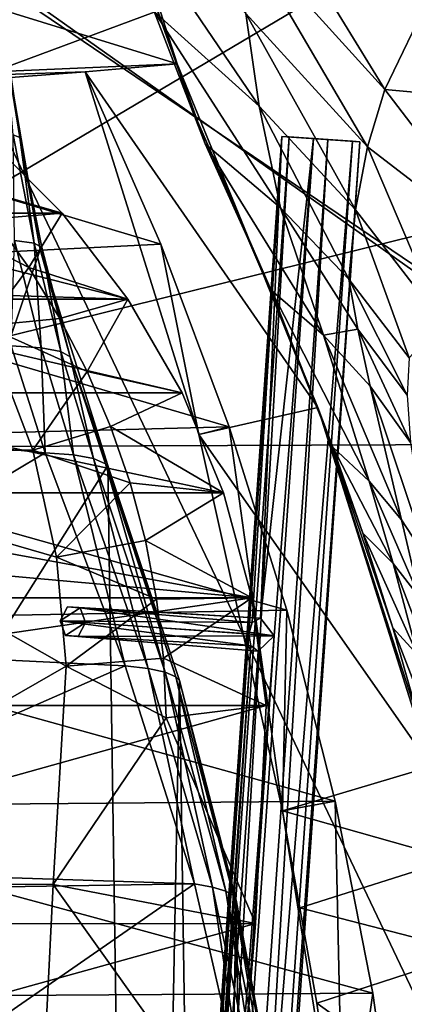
# Model space of a CAD drawing. Header units: metres. Extents: x 0 to 904, y -904 to 0.
# Tile 21 of 236: x 92 to 138, y -377 to -258. Entities that reach past the tile are written whole.
import ezdxf

# ---------------------------------------------------------------- set-up
doc = ezdxf.new("R2010")
doc.units = ezdxf.units.M

msp = doc.modelspace()

# ---------------------------------------------------------------- linework, layer by layer
at = {"layer": 'top'}
for points in [[(118.269089, -247.476913, 452.187042), (118.387329, -238.560318, 480.707062), (135.641937, -266.663818, 456.405334)], [(135.641937, -266.663818, 456.405334), (118.387329, -238.560318, 480.707062), (141.133286, -255.237625, 512.857849)], [(35.76218, -309.819092, 661.837402), (181.154114, -273.930634, 658.030212), (152.154388, -240.85585, 658.789612)], [(47.014355, -279.947052, 661.542725), (35.76218, -309.819092, 661.837402), (152.154388, -240.85585, 658.789612)], [(152.154388, -240.85585, 658.789612), (75.321487, -242.681458, 660.801575), (47.014355, -279.947052, 661.542725)], [(51.56432, -245.317902, 228.596802), (103.940552, -242.650131, 237.516327), (110.645126, -263.57016, 244.626434)], [(107.859802, -257.289978, 392.091766), (102.979958, -242.837982, 419.655731), (120.507317, -268.663788, 396.536804)], [(120.507317, -268.663788, 396.536804), (102.979958, -242.837982, 419.655731), (118.892288, -257.528198, 424.103149)], [(110.645126, -263.57016, 244.626434), (103.940552, -242.650131, 237.516327), (106.207016, -251.380814, 324.41684)], [(51.564274, -266.150391, 234.471405), (51.56432, -245.317902, 228.596802), (110.645126, -263.57016, 244.626434)], [(133.541519, -273.544037, 428.538879), (118.269089, -247.476913, 452.187042), (135.641937, -266.663818, 456.405334)], [(118.892288, -257.528198, 424.103149), (118.269089, -247.476913, 452.187042), (133.541519, -273.544037, 428.538879)], [(107.859802, -257.289978, 392.091766), (114.029503, -273.212372, 365.419128), (106.207016, -251.380814, 324.41684)], [(114.029503, -273.212372, 365.419128), (113.079422, -270.479858, 324.41684), (106.207016, -251.380814, 324.41684)], [(106.207016, -251.380814, 324.41684), (113.079422, -270.479858, 324.41684), (110.645126, -263.57016, 244.626434)], [(141.133286, -255.237625, 512.857849), (151.477692, -268.110504, 514.487366), (135.641937, -266.663818, 456.405334)], [(114.029503, -273.212372, 365.419128), (107.859802, -257.289978, 392.091766), (123.089821, -280.902405, 369.59729)], [(123.089821, -280.902405, 369.59729), (107.859802, -257.289978, 392.091766), (120.507317, -268.663788, 396.536804)], [(120.507317, -268.663788, 396.536804), (118.892288, -257.528198, 424.103149), (132.099258, -281.153229, 400.969513)], [(118.892288, -257.528198, 424.103149), (133.541519, -273.544037, 428.538879), (132.099258, -281.153229, 400.969513)], [(65.81794, -369.758789, 1606.712402), (94.13549, -285.901001, 1606.012329), (89.53669, -259.035767, 1606.136597)], [(89.75827, -259.037537, 1582.04895), (89.53669, -259.035767, 1606.136597), (91.7164, -272.417206, 1583.615479)], [(89.53669, -259.035767, 1606.136597), (94.13549, -285.901001, 1606.012329), (91.7164, -272.417206, 1583.615479)], [(89.75827, -259.037537, 1582.04895), (91.7164, -272.417206, 1583.615479), (90.887924, -272.097229, 1560.249023)], [(51.564274, -266.150391, 234.471405), (110.645126, -263.57016, 244.626434), (99.550575, -264.548676, 242.856384)], [(99.550575, -264.548676, 242.856384), (110.645126, -263.57016, 244.626434), (127.584183, -304.923157, 256.257996)], [(113.079422, -270.479858, 324.41684), (121.064362, -289.070953, 324.41684), (110.645126, -263.57016, 244.626434)], [(110.645126, -263.57016, 244.626434), (121.064362, -289.070953, 324.41684), (127.584183, -304.923157, 256.257996)], [(51.56427, -268.185822, 235.04538), (51.564274, -266.150391, 234.471405), (99.550575, -264.548676, 242.856384)], [(51.56427, -268.185822, 235.04538), (99.550575, -264.548676, 242.856384), (108.671013, -285.288116, 229.946457)], [(113.267792, -308.156891, 254.256638), (108.671013, -285.288116, 229.946457), (99.550575, -264.548676, 242.856384)], [(113.267792, -308.156891, 254.256638), (99.550575, -264.548676, 242.856384), (127.584183, -304.923157, 256.257996)], [(135.641937, -266.663818, 456.405334), (151.422043, -287.255005, 460.617676), (133.541519, -273.544037, 428.538879)], [(151.477692, -268.110504, 514.487366), (151.422043, -287.255005, 460.617676), (135.641937, -266.663818, 456.405334)], [(51.564365, -288.105225, 222.078217), (51.56427, -268.185822, 235.04538), (108.671013, -285.288116, 229.946457)], [(132.099258, -281.153229, 400.969513), (131.303055, -289.497742, 373.763184), (120.507317, -268.663788, 396.536804)], [(131.303055, -289.497742, 373.763184), (123.089821, -280.902405, 369.59729), (120.507317, -268.663788, 396.536804)], [(114.029503, -273.212372, 365.419128), (121.969086, -290.794067, 340.890442), (113.079422, -270.479858, 324.41684)], [(121.969086, -290.794067, 340.890442), (121.064362, -289.070953, 324.41684), (113.079422, -270.479858, 324.41684)], [(64.923866, -272.298004, 1949.958984), (96.784805, -281.539154, 1965.748413), (64.134239, -281.554199, 1946.894287)], [(87.546196, -272.2883, 1963.023438), (96.784805, -281.539154, 1965.748413), (64.923866, -272.298004, 1949.958984)], [(87.546196, -272.2883, 1963.023438), (88.591293, -282.215485, 1992.171997), (96.784805, -281.539154, 1965.748413)], [(90.887924, -272.097229, 1560.249023), (93.434227, -285.167175, 1563.165894), (91.064674, -284.842804, 1541.377441)], [(90.887924, -272.097229, 1560.249023), (91.7164, -272.417206, 1583.615479), (93.434227, -285.167175, 1563.165894)], [(91.7164, -272.417206, 1583.615479), (94.353119, -285.690002, 1585.095947), (93.434227, -285.167175, 1563.165894)], [(91.7164, -272.417206, 1583.615479), (94.13549, -285.901001, 1606.012329), (94.353119, -285.690002, 1585.095947)], [(121.969086, -290.794067, 340.890442), (114.029503, -273.212372, 365.419128), (128.241486, -296.218445, 344.45343)], [(128.241486, -296.218445, 344.45343), (114.029503, -273.212372, 365.419128), (123.089821, -280.902405, 369.59729)], [(132.099258, -281.153229, 400.969513), (133.541519, -273.544037, 428.538879), (142.525253, -294.668427, 405.397247)], [(133.541519, -273.544037, 428.538879), (151.422043, -287.255005, 460.617676), (142.525253, -294.668427, 405.397247)], [(207.702347, -309.111755, 657.334961), (181.154114, -273.930634, 658.030212), (35.76218, -309.819092, 661.837402)], [(64.134239, -281.554199, 1946.894287), (104.718575, -291.887726, 1968.632446), (63.251045, -290.615204, 1944.844727)], [(96.784805, -281.539154, 1965.748413), (104.718575, -291.887726, 1968.632446), (64.134239, -281.554199, 1946.894287)], [(87.525162, -295.088989, 2019.647827), (92.77404, -288.07254, 1993.165161), (79.475601, -281.221832, 2018.763184)], [(92.77404, -288.07254, 1993.165161), (88.591293, -282.215485, 1992.171997), (79.475601, -281.221832, 2018.763184)], [(88.591293, -282.215485, 1992.171997), (92.77404, -288.07254, 1993.165161), (96.784805, -281.539154, 1965.748413)], [(96.784805, -281.539154, 1965.748413), (92.77404, -288.07254, 1993.165161), (104.718575, -291.887726, 1968.632446)], [(128.241486, -296.218445, 344.45343), (123.089821, -280.902405, 369.59729), (132.379745, -295.49884, 360.715729)], [(132.379745, -295.49884, 360.715729), (123.089821, -280.902405, 369.59729), (131.303055, -289.497742, 373.763184)], [(138.570328, -298.926239, 377.92511), (131.303055, -289.497742, 373.763184), (132.099258, -281.153229, 400.969513)], [(142.525253, -294.668427, 405.397247), (138.570328, -298.926239, 377.92511), (132.099258, -281.153229, 400.969513)], [(51.564365, -288.105225, 222.078217), (108.671013, -285.288116, 229.946457), (116.912209, -307.2565, 218.57164)], [(91.064674, -284.842804, 1541.377441), (94.254608, -297.748077, 1545.392334), (90.671127, -297.519531, 1525.072754)], [(91.064674, -284.842804, 1541.377441), (93.434227, -285.167175, 1563.165894), (94.254608, -297.748077, 1545.392334)], [(93.434227, -285.167175, 1563.165894), (96.625847, -298.176788, 1565.871704), (94.254608, -297.748077, 1545.392334)], [(93.434227, -285.167175, 1563.165894), (94.353119, -285.690002, 1585.095947), (96.625847, -298.176788, 1565.871704)], [(116.912209, -307.2565, 218.57164), (108.671013, -285.288116, 229.946457), (113.267792, -308.156891, 254.256638)], [(102.299171, -311.90625, 1605.779053), (94.13549, -285.901001, 1606.012329), (65.81794, -369.758789, 1606.712402)], [(94.13549, -285.901001, 1606.012329), (97.778793, -298.815125, 1586.467041), (94.353119, -285.690002, 1585.095947)], [(94.13549, -285.901001, 1606.012329), (102.299171, -311.90625, 1605.779053), (97.778793, -298.815125, 1586.467041)], [(94.353119, -285.690002, 1585.095947), (97.778793, -298.815125, 1586.467041), (96.625847, -298.176788, 1565.871704)], [(51.564468, -308.948242, 210.65741), (51.564365, -288.105225, 222.078217), (116.912209, -307.2565, 218.57164)], [(96.519493, -294.209839, 1994.215942), (92.77404, -288.07254, 1993.165161), (87.525162, -295.088989, 2019.647827)], [(92.77404, -288.07254, 1993.165161), (96.519493, -294.209839, 1994.215942), (104.718575, -291.887726, 1968.632446)], [(121.064362, -289.070953, 324.41684), (129.399902, -309.686249, 317.577972), (127.584183, -304.923157, 256.257996)], [(121.969086, -290.794067, 340.890442), (129.399902, -309.686249, 317.577972), (121.064362, -289.070953, 324.41684)], [(132.379745, -295.49884, 360.715729), (131.303055, -289.497742, 373.763184), (138.324127, -303.454712, 364.55896)], [(131.303055, -289.497742, 373.763184), (138.570328, -298.926239, 377.92511), (138.324127, -303.454712, 364.55896)], [(104.718575, -291.887726, 1968.632446), (63.092377, -291.88501, 1944.599854), (63.251045, -290.615204, 1944.844727)], [(129.399902, -309.686249, 317.577972), (121.969086, -290.794067, 340.890442), (133.759689, -313.79834, 320.763885)], [(133.759689, -313.79834, 320.763885), (121.969086, -290.794067, 340.890442), (128.241486, -296.218445, 344.45343)], [(111.231911, -303.167694, 1971.581177), (59.601357, -303.167969, 1941.772217), (63.092377, -291.88501, 1944.599854)], [(104.718575, -291.887726, 1968.632446), (111.231911, -303.167694, 1971.581177), (63.092377, -291.88501, 1944.599854)], [(104.718575, -291.887726, 1968.632446), (96.519493, -294.209839, 1994.215942), (99.810318, -300.595734, 1995.312622)], [(99.810318, -300.595734, 1995.312622), (111.231911, -303.167694, 1971.581177), (104.718575, -291.887726, 1968.632446)], [(96.519493, -294.209839, 1994.215942), (87.525162, -295.088989, 2019.647827), (99.810318, -300.595734, 1995.312622)], [(93.247551, -310.039093, 2020.918091), (87.525162, -295.088989, 2019.647827), (51.564449, -310.038391, 2028.267822)], [(99.810318, -300.595734, 1995.312622), (87.525162, -295.088989, 2019.647827), (93.247551, -310.039093, 2020.918091)], [(133.863602, -302.345581, 348.005005), (128.241486, -296.218445, 344.45343), (132.379745, -295.49884, 360.715729)], [(138.324127, -303.454712, 364.55896), (138.748688, -309.11972, 351.554291), (132.379745, -295.49884, 360.715729)], [(138.748688, -309.11972, 351.554291), (133.863602, -302.345581, 348.005005), (132.379745, -295.49884, 360.715729)], [(133.863602, -302.345581, 348.005005), (137.649216, -318.424469, 323.938995), (128.241486, -296.218445, 344.45343)], [(137.649216, -318.424469, 323.938995), (133.759689, -313.79834, 320.763885), (128.241486, -296.218445, 344.45343)], [(63.566681, -307.364349, 1511.126465), (90.671127, -297.519531, 1525.072754), (94.767845, -310.35675, 1529.938843)], [(90.671127, -297.519531, 1525.072754), (94.254608, -297.748077, 1545.392334), (94.767845, -310.35675, 1529.938843)], [(94.254608, -297.748077, 1545.392334), (98.152069, -310.602661, 1549.077271), (94.767845, -310.35675, 1529.938843)], [(94.254608, -297.748077, 1545.392334), (96.625847, -298.176788, 1565.871704), (98.152069, -310.602661, 1549.077271)], [(96.625847, -298.176788, 1565.871704), (100.57795, -311.040833, 1568.351074), (98.152069, -310.602661, 1549.077271)], [(96.625847, -298.176788, 1565.871704), (97.778793, -298.815125, 1586.467041), (100.57795, -311.040833, 1568.351074)], [(97.778793, -298.815125, 1586.467041), (101.995674, -311.68454, 1587.721069), (100.57795, -311.040833, 1568.351074)], [(102.299171, -311.90625, 1605.779053), (101.995674, -311.68454, 1587.721069), (97.778793, -298.815125, 1586.467041)], [(93.247551, -310.039093, 2020.918091), (102.631332, -307.197815, 1996.443726), (99.810318, -300.595734, 1995.312622)], [(102.631332, -307.197815, 1996.443726), (111.231911, -303.167694, 1971.581177), (99.810318, -300.595734, 1995.312622)], [(116.225586, -315.203613, 1974.506104), (50.59227, -315.200043, 1936.612549), (59.601357, -303.167969, 1941.772217)], [(111.231911, -303.167694, 1971.581177), (116.225586, -315.203613, 1974.506104), (59.601357, -303.167969, 1941.772217)], [(116.225586, -315.203613, 1974.506104), (111.231911, -303.167694, 1971.581177), (102.631332, -307.197815, 1996.443726)], [(138.748688, -309.11972, 351.554291), (140.994278, -323.523773, 327.112671), (133.863602, -302.345581, 348.005005)], [(140.994278, -323.523773, 327.112671), (137.649216, -318.424469, 323.938995), (133.863602, -302.345581, 348.005005)], [(113.267792, -308.156891, 254.256638), (127.584183, -304.923157, 256.257996), (141.226334, -348.129944, 265.090027)], [(127.584183, -304.923157, 256.257996), (129.399902, -309.686249, 317.577972), (133.006577, -320.024689, 306.739868)], [(133.006577, -320.024689, 306.739868), (136.622894, -331.430328, 297.04657), (127.584183, -304.923157, 256.257996)], [(136.622894, -331.430328, 297.04657), (140.138229, -343.84494, 288.651123), (127.584183, -304.923157, 256.257996)], [(127.584183, -304.923157, 256.257996), (140.138229, -343.84494, 288.651123), (141.226334, -348.129944, 265.090027)], [(51.564468, -308.948242, 210.65741), (116.912209, -307.2565, 218.57164), (123.823822, -329.310181, 209.202545)], [(55.797028, -333.651184, 1510.039795), (63.566681, -307.364349, 1511.126465), (94.767845, -310.35675, 1529.938843)], [(104.969437, -313.983032, 1997.598267), (102.631332, -307.197815, 1996.443726), (93.247551, -310.039093, 2020.918091)], [(104.969437, -313.983032, 1997.598267), (116.225586, -315.203613, 1974.506104), (102.631332, -307.197815, 1996.443726)], [(123.336311, -353.440033, 262.541229), (116.912209, -307.2565, 218.57164), (113.267792, -308.156891, 254.256638)], [(123.336311, -353.440033, 262.541229), (123.823822, -329.310181, 209.202545), (116.912209, -307.2565, 218.57164)], [(58.565701, -570.15863, 661.240173), (207.702347, -309.111755, 657.334961), (35.76218, -309.819092, 661.837402)], [(51.564575, -330.615753, 200.891068), (51.564468, -308.948242, 210.65741), (123.823822, -329.310181, 209.202545)], [(58.565701, -570.15863, 661.240173), (207.702347, -584.097839, 657.334961), (207.702347, -309.111755, 657.334961)], [(123.336311, -353.440033, 262.541229), (113.267792, -308.156891, 254.256638), (141.226334, -348.129944, 265.090027)], [(51.564709, -362.278748, 2034.584595), (97.270164, -336.026031, 2023.669922), (51.564449, -310.038391, 2028.267822)], [(97.270164, -336.026031, 2023.669922), (96.118294, -322.910065, 2022.205322), (51.564449, -310.038391, 2028.267822)], [(51.564449, -310.038391, 2028.267822), (96.118294, -322.910065, 2022.205322), (93.247551, -310.039093, 2020.918091)], [(55.797028, -333.651184, 1510.039795), (94.767845, -310.35675, 1529.938843), (104.384018, -336.018341, 1538.417725)], [(96.118294, -322.910065, 2022.205322), (104.969437, -313.983032, 1997.598267), (93.247551, -310.039093, 2020.918091)], [(94.767845, -310.35675, 1529.938843), (98.152069, -310.602661, 1549.077271), (104.384018, -336.018341, 1538.417725)], [(133.006577, -320.024689, 306.739868), (129.399902, -309.686249, 317.577972), (136.624878, -323.706421, 309.830658)], [(136.624878, -323.706421, 309.830658), (129.399902, -309.686249, 317.577972), (133.759689, -313.79834, 320.763885)], [(98.152069, -310.602661, 1549.077271), (107.168266, -336.327271, 1555.495117), (104.384018, -336.018341, 1538.417725)], [(98.152069, -310.602661, 1549.077271), (100.57795, -311.040833, 1568.351074), (107.168266, -336.327271, 1555.495117)], [(100.57795, -311.040833, 1568.351074), (109.205345, -336.76712, 1572.676147), (107.168266, -336.327271, 1555.495117)], [(100.57795, -311.040833, 1568.351074), (101.995674, -311.68454, 1587.721069), (109.205345, -336.76712, 1572.676147)], [(106.263069, -579.41748, 1605.699219), (102.299171, -311.90625, 1605.779053), (65.81794, -369.758789, 1606.712402)], [(101.995674, -311.68454, 1587.721069), (110.476547, -337.340118, 1589.921021), (109.205345, -336.76712, 1572.676147)], [(101.995674, -311.68454, 1587.721069), (102.299171, -311.90625, 1605.779053), (110.476547, -337.340118, 1589.921021)], [(110.913132, -337.780426, 1605.550781), (102.299171, -311.90625, 1605.779053), (106.263069, -579.41748, 1605.699219)], [(102.299171, -311.90625, 1605.779053), (110.913132, -337.780426, 1605.550781), (110.476547, -337.340118, 1589.921021)], [(136.624878, -323.706421, 309.830658), (133.759689, -313.79834, 320.763885), (139.855301, -327.814789, 312.910919)], [(133.759689, -313.79834, 320.763885), (137.649216, -318.424469, 323.938995), (139.855301, -327.814789, 312.910919)], [(106.813599, -320.917572, 1998.766235), (104.969437, -313.983032, 1997.598267), (96.118294, -322.910065, 2022.205322)], [(116.225586, -315.203613, 1974.506104), (104.969437, -313.983032, 1997.598267), (106.813599, -320.917572, 1998.766235)], [(119.616325, -327.809082, 1977.327515), (42.547646, -320.8797, 1932.260986), (50.59227, -315.200043, 1936.612549)], [(116.225586, -315.203613, 1974.506104), (119.616325, -327.809082, 1977.327515), (50.59227, -315.200043, 1936.612549)], [(119.616325, -327.809082, 1977.327515), (116.225586, -315.203613, 1974.506104), (106.813599, -320.917572, 1998.766235)], [(139.855301, -327.814789, 312.910919), (137.649216, -318.424469, 323.938995), (140.994278, -323.523773, 327.112671)], [(119.616325, -327.809082, 1977.327515), (32.95829, -327.814423, 1927.295898), (42.547646, -320.8797, 1932.260986)], [(108.154839, -327.967041, 1999.937988), (106.813599, -320.917572, 1998.766235), (96.118294, -322.910065, 2022.205322)], [(119.616325, -327.809082, 1977.327515), (106.813599, -320.917572, 1998.766235), (108.154839, -327.967041, 1999.937988)], [(136.622894, -331.430328, 297.04657), (133.006577, -320.024689, 306.739868), (139.574203, -334.688568, 299.994354)], [(139.574203, -334.688568, 299.994354), (133.006577, -320.024689, 306.739868), (136.624878, -323.706421, 309.830658)], [(96.118294, -322.910065, 2022.205322), (97.270164, -336.026031, 2023.669922), (108.154839, -327.967041, 1999.937988)], [(139.574203, -334.688568, 299.994354), (136.624878, -323.706421, 309.830658), (142.214203, -338.291931, 302.932007)], [(136.624878, -323.706421, 309.830658), (139.855301, -327.814789, 312.910919), (142.214203, -338.291931, 302.932007)], [(121.33815, -340.778107, 1979.975098), (30.870316, -340.776947, 1927.743286), (119.616325, -327.809082, 1977.327515)], [(30.870316, -340.776947, 1927.743286), (32.95829, -327.814423, 1927.295898), (119.616325, -327.809082, 1977.327515)], [(97.270164, -336.026031, 2023.669922), (108.986382, -335.096313, 2001.10498), (108.154839, -327.967041, 1999.937988)], [(108.986382, -335.096313, 2001.10498), (119.616325, -327.809082, 1977.327515), (108.154839, -327.967041, 1999.937988)], [(121.33815, -340.778107, 1979.975098), (119.616325, -327.809082, 1977.327515), (108.986382, -335.096313, 2001.10498)], [(51.564575, -330.615753, 200.891068), (123.823822, -329.310181, 209.202545), (129.653809, -352.275635, 201.423859)], [(129.653809, -352.275635, 201.423859), (123.823822, -329.310181, 209.202545), (123.336311, -353.440033, 262.541229)], [(51.564682, -352.977783, 192.840973), (51.564575, -330.615753, 200.891068), (129.653809, -352.275635, 201.423859)], [(140.138229, -343.84494, 288.651123), (136.622894, -331.430328, 297.04657), (142.486923, -346.673431, 291.392975)], [(142.486923, -346.673431, 291.392975), (136.622894, -331.430328, 297.04657), (139.574203, -334.688568, 299.994354)], [(49.271362, -360.150604, 1508.498169), (55.797028, -333.651184, 1510.039795), (104.384018, -336.018341, 1538.417725)], [(108.986382, -335.096313, 2001.10498), (97.270164, -336.026031, 2023.669922), (109.303604, -342.268646, 2002.259277)], [(109.303604, -342.268646, 2002.259277), (121.33815, -340.778107, 1979.975098), (108.986382, -335.096313, 2001.10498)], [(49.271362, -360.150604, 1508.498169), (104.384018, -336.018341, 1538.417725), (112.721756, -362.245575, 1545.40625)], [(95.733551, -362.296753, 2026.798096), (97.270164, -336.026031, 2023.669922), (51.564709, -362.278748, 2034.584595)], [(97.270164, -336.026031, 2023.669922), (95.733551, -362.296753, 2026.798096), (109.303604, -342.268646, 2002.259277)], [(104.384018, -336.018341, 1538.417725), (107.168266, -336.327271, 1555.495117), (112.721756, -362.245575, 1545.40625)], [(107.168266, -336.327271, 1555.495117), (114.908806, -362.646942, 1560.783936), (112.721756, -362.245575, 1545.40625)], [(107.168266, -336.327271, 1555.495117), (109.205345, -336.76712, 1572.676147), (114.908806, -362.646942, 1560.783936)], [(109.205345, -336.76712, 1572.676147), (116.484978, -363.103516, 1576.238403), (114.908806, -362.646942, 1560.783936)], [(109.205345, -336.76712, 1572.676147), (110.476547, -337.340118, 1589.921021), (116.484978, -363.103516, 1576.238403)], [(110.476547, -337.340118, 1589.921021), (117.436378, -363.615723, 1591.735596), (116.484978, -363.103516, 1576.238403)], [(110.476547, -337.340118, 1589.921021), (110.913132, -337.780426, 1605.550781), (117.436378, -363.615723, 1591.735596)], [(114.12072, -553.300842, 1605.495239), (110.913132, -337.780426, 1605.550781), (106.263069, -579.41748, 1605.699219)], [(117.760857, -364.177917, 1605.379028), (110.913132, -337.780426, 1605.550781), (114.12072, -553.300842, 1605.495239)], [(110.913132, -337.780426, 1605.550781), (117.760857, -364.177917, 1605.379028), (117.436378, -363.615723, 1591.735596)], [(27.058399, -367.096466, 1930.8573), (30.870316, -340.776947, 1927.743286), (121.33815, -340.778107, 1979.975098)], [(120.089249, -367.022247, 1984.553101), (27.058399, -367.096466, 1930.8573), (121.33815, -340.778107, 1979.975098)], [(120.089249, -367.022247, 1984.553101), (121.33815, -340.778107, 1979.975098), (109.303604, -342.268646, 2002.259277)], [(95.733551, -362.296753, 2026.798096), (120.089249, -367.022247, 1984.553101), (109.303604, -342.268646, 2002.259277)], [(123.336311, -353.440033, 262.541229), (141.226334, -348.129944, 265.090027), (143.892212, -359.271362, 266.458405)], [(51.564682, -352.977783, 192.840973), (129.653809, -352.275635, 201.423859), (134.177689, -375.379425, 195.461365)], [(51.564796, -375.897583, 186.552155), (51.564682, -352.977783, 192.840973), (134.177689, -375.379425, 195.461365)], [(130.694794, -399.678375, 255.885132), (129.653809, -352.275635, 201.423859), (123.336311, -353.440033, 262.541229)], [(130.694794, -399.678375, 255.885132), (134.177689, -375.379425, 195.461365), (129.653809, -352.275635, 201.423859)], [(125.415352, -365.114349, 262.78418), (127.450325, -376.577545, 260.439056), (123.336311, -353.440033, 262.541229)], [(127.450325, -376.577545, 260.439056), (130.694794, -399.678375, 255.885132), (123.336311, -353.440033, 262.541229)], [(125.415352, -365.114349, 262.78418), (123.336311, -353.440033, 262.541229), (143.892212, -359.271362, 266.458405)], [(125.415352, -365.114349, 262.78418), (143.892212, -359.271362, 266.458405), (146.242966, -370.508606, 265.495361)], [(66.875145, -362.945892, 1518.912842), (49.271362, -360.150604, 1508.498169), (112.721756, -362.245575, 1545.40625)], [(93.114326, -414.74646, 2031.052734), (95.733551, -362.296753, 2026.798096), (51.564709, -362.278748, 2034.584595)], [(51.564709, -362.278748, 2034.584595), (51.564968, -414.75824, 2038.379517), (93.114326, -414.74646, 2031.052734)], [(66.875145, -362.945892, 1518.912842), (112.721756, -362.245575, 1545.40625), (73.192986, -389.571899, 1524.477905)], [(112.721756, -362.245575, 1545.40625), (118.923676, -389.199493, 1550.911377), (73.192986, -389.571899, 1524.477905)], [(93.114326, -414.74646, 2031.052734), (117.911072, -393.401001, 1988.119873), (95.733551, -362.296753, 2026.798096)], [(117.911072, -393.401001, 1988.119873), (120.089249, -367.022247, 1984.553101), (95.733551, -362.296753, 2026.798096)], [(112.721756, -362.245575, 1545.40625), (114.908806, -362.646942, 1560.783936), (118.923676, -389.199493, 1550.911377)], [(114.908806, -362.646942, 1560.783936), (120.665901, -389.607666, 1564.945068), (118.923676, -389.199493, 1550.911377)], [(114.908806, -362.646942, 1560.783936), (116.484978, -363.103516, 1576.238403), (120.665901, -389.607666, 1564.945068)], [(116.484978, -363.103516, 1576.238403), (121.891022, -390.01889, 1579.037964), (120.665901, -389.607666, 1564.945068)], [(116.484978, -363.103516, 1576.238403), (117.436378, -363.615723, 1591.735596), (121.891022, -390.01889, 1579.037964)], [(117.436378, -363.615723, 1591.735596), (122.591171, -390.432159, 1593.161011), (121.891022, -390.01889, 1579.037964)], [(117.436378, -363.615723, 1591.735596), (117.760857, -364.177917, 1605.379028), (122.591171, -390.432159, 1593.161011)], [(120.180878, -526.704712, 1605.33728), (117.760857, -364.177917, 1605.379028), (114.12072, -553.300842, 1605.495239)], [(122.793343, -390.981628, 1605.25415), (117.760857, -364.177917, 1605.379028), (120.180878, -526.704712, 1605.33728)], [(117.760857, -364.177917, 1605.379028), (122.793343, -390.981628, 1605.25415), (122.591171, -390.432159, 1593.161011)], [(127.450325, -376.577545, 260.439056), (125.415352, -365.114349, 262.78418), (146.242966, -370.508606, 265.495361)], [(117.911072, -393.401001, 1988.119873), (24.020006, -393.575043, 1933.938843), (120.089249, -367.022247, 1984.553101)], [(24.020006, -393.575043, 1933.938843), (27.058399, -367.096466, 1930.8573), (120.089249, -367.022247, 1984.553101)], [(85.308647, -629.739319, 1606.241211), (96.644119, -604.935974, 1605.948364), (65.81794, -369.758789, 1606.712402)], [(65.81794, -369.758789, 1606.712402), (96.644119, -604.935974, 1605.948364), (106.263069, -579.41748, 1605.699219)], [(127.450325, -376.577545, 260.439056), (146.242966, -370.508606, 265.495361), (149.919189, -392.786133, 260.659058)], [(51.564796, -375.897583, 186.552155), (134.177689, -375.379425, 195.461365), (137.468994, -399.057281, 191.161682)], [(137.468994, -399.057281, 191.161682), (134.177689, -375.379425, 195.461365), (130.694794, -399.678375, 255.885132)], [(51.564911, -399.234528, 182.051285), (51.564796, -375.897583, 186.552155), (137.468994, -399.057281, 191.161682)], [(130.694794, -399.678375, 255.885132), (127.450325, -376.577545, 260.439056), (149.919189, -392.786133, 260.659058)]]:
    msp.add_3dface(points, dxfattribs=at)
at = {"layer": 'top0123413'}
for points in [[(599.026855, -599.023621, 106.499786), (74.938576, -244.304413, 117.34655), (244.305359, -74.93528, 117.346581)], [(76.680428, -244.304428, 120.325508), (592.962036, -609.72644, 109.443001), (244.305359, -76.679497, 120.325508)], [(599.026855, -599.023621, 106.499786), (78.807236, -783.456238, 110.644272), (74.938576, -244.304413, 117.34655)], [(592.962036, -609.72644, 109.443001), (76.680428, -244.304428, 120.325508), (350.77301, -819.803528, 109.839348)], [(76.680428, -244.304428, 120.325508), (80.562805, -785.039307, 113.603523), (350.77301, -819.803528, 109.839348)]]:
    msp.add_3dface(points, dxfattribs=at)
at = {"layer": 'top0123414'}
for points in [[(78.107437, -843.343384, 2094.688477), (100.707077, -835.398926, 2110.512695), (55.041393, -244, 2078.537354)], [(55.041393, -244, 2078.537354), (100.707077, -835.398926, 2110.512695), (122.586029, -824.877136, 2125.83252)], [(55.041393, -244, 2078.537354), (122.586029, -824.877136, 2125.83252), (194.317764, -244, 2176.059814)], [(57.656563, -244, 2076.706299), (102.695297, -833.251221, 2108.242676), (80.398987, -840.950867, 2092.630615)], [(102.695297, -833.251221, 2108.242676), (57.656563, -244, 2076.706299), (124.282608, -823.008972, 2123.358154)], [(57.656563, -244, 2076.706299), (195.263657, -244, 2173.059814), (124.282608, -823.008972, 2123.358154)], [(122.586029, -824.877136, 2125.83252), (143.356155, -811.42926, 2140.375977), (194.317764, -244, 2176.059814)], [(124.282608, -823.008972, 2123.358154), (195.263657, -244, 2173.059814), (144.78981, -809.879211, 2137.717529)]]:
    msp.add_3dface(points, dxfattribs=at)
at = {"layer": 'top0123420'}
for points in [[(95.34214, -671.325317, 1629.041138), (123.244728, -272.299683, 1629.041138), (99.747734, -611.486877, 1628.526367)], [(123.244728, -272.299683, 1629.041138), (95.34214, -671.325317, 1629.041138), (96.20826, -671.385864, 1633.96521)], [(124.110855, -272.36026, 1633.96521), (123.244728, -272.299683, 1629.041138), (96.20826, -671.385864, 1633.96521)], [(124.110855, -272.36026, 1633.96521), (96.20826, -671.385864, 1633.96521), (100.895279, -671.713623, 1635.675293)], [(123.244728, -272.299683, 1629.041138), (119.279549, -332.168915, 1628.526367), (99.747734, -611.486877, 1628.526367)], [(128.797867, -272.687988, 1635.675293), (124.110855, -272.36026, 1633.96521), (100.895279, -671.713623, 1635.675293)], [(123.244728, -272.299683, 1629.041138), (119.688843, -330.780273, 1627.986938), (119.279549, -332.168915, 1628.526367)], [(120.679771, -330.261963, 1626.921021), (119.688843, -330.780273, 1627.986938), (123.244728, -272.299683, 1629.041138)], [(127.06562, -272.566864, 1625.827271), (120.679771, -330.261963, 1626.921021), (123.244728, -272.299683, 1629.041138)], [(131.75264, -272.894623, 1627.537354), (123.244728, -272.299683, 1629.041138), (132.618759, -272.95517, 1632.461426)], [(123.244728, -272.299683, 1629.041138), (124.110855, -272.36026, 1633.96521), (132.618759, -272.95517, 1632.461426)], [(131.75264, -272.894623, 1627.537354), (127.06562, -272.566864, 1625.827271), (123.244728, -272.299683, 1629.041138)], [(132.618759, -272.95517, 1632.461426), (124.110855, -272.36026, 1633.96521), (128.797867, -272.687988, 1635.675293)], [(99.163025, -671.592468, 1625.827271), (127.06562, -272.566864, 1625.827271), (131.75264, -272.894623, 1627.537354)], [(99.163025, -671.592468, 1625.827271), (122.336266, -332.38266, 1625.9552), (127.06562, -272.566864, 1625.827271)], [(103.850044, -671.920227, 1627.537354), (99.163025, -671.592468, 1625.827271), (131.75264, -272.894623, 1627.537354)], [(128.797867, -272.687988, 1635.675293), (100.895279, -671.713623, 1635.675293), (104.716171, -671.980774, 1632.461426)], [(103.850044, -671.920227, 1627.537354), (131.75264, -272.894623, 1627.537354), (132.618759, -272.95517, 1632.461426)], [(104.716171, -671.980774, 1632.461426), (103.850044, -671.920227, 1627.537354), (132.618759, -272.95517, 1632.461426)], [(132.618759, -272.95517, 1632.461426), (128.797867, -272.687988, 1635.675293), (104.716171, -671.980774, 1632.461426)], [(122.336266, -332.38266, 1625.9552), (120.679771, -330.261963, 1626.921021), (127.06562, -272.566864, 1625.827271)], [(97.454124, -328.906464, 1600.752319), (96.56913, -330.580872, 1601.395142), (119.688843, -330.780273, 1627.986938)], [(96.56913, -330.580872, 1601.395142), (97.454124, -328.906464, 1600.752319), (98.982483, -329.013336, 1599.466675)], [(99.625839, -330.794617, 1598.823975), (96.56913, -330.580872, 1601.395142), (98.982483, -329.013336, 1599.466675)], [(98.982483, -329.013336, 1599.466675), (97.454124, -328.906464, 1600.752319), (120.679771, -330.261963, 1626.921021)], [(97.454124, -328.906464, 1600.752319), (119.688843, -330.780273, 1627.986938), (120.679771, -330.261963, 1626.921021)], [(99.625839, -330.794617, 1598.823975), (98.982483, -329.013336, 1599.466675), (122.336266, -332.38266, 1625.9552)], [(98.982483, -329.013336, 1599.466675), (120.679771, -330.261963, 1626.921021), (122.336266, -332.38266, 1625.9552)], [(97.212486, -332.362122, 1600.752319), (119.491714, -333.600922, 1627.986816), (96.56913, -330.580872, 1601.395142)], [(119.491714, -333.600922, 1627.986816), (119.279549, -332.168915, 1628.526367), (96.56913, -330.580872, 1601.395142)], [(96.56913, -330.580872, 1601.395142), (119.279549, -332.168915, 1628.526367), (119.688843, -330.780273, 1627.986938)], [(97.212486, -332.362122, 1600.752319), (96.56913, -330.580872, 1601.395142), (99.625839, -330.794617, 1598.823975)], [(98.740837, -332.468994, 1599.466675), (97.212486, -332.362122, 1600.752319), (99.625839, -330.794617, 1598.823975)], [(99.625839, -330.794617, 1598.823975), (122.336266, -332.38266, 1625.9552), (98.740837, -332.468994, 1599.466675)], [(98.740837, -332.468994, 1599.466675), (120.400764, -334.252167, 1626.921143), (97.212486, -332.362122, 1600.752319)], [(120.400764, -334.252167, 1626.921143), (119.491714, -333.600922, 1627.986816), (97.212486, -332.362122, 1600.752319)], [(122.336266, -332.38266, 1625.9552), (120.400764, -334.252167, 1626.921143), (98.740837, -332.468994, 1599.466675)], [(99.163025, -671.592468, 1625.827271), (102.804451, -611.700623, 1625.9552), (122.336266, -332.38266, 1625.9552)], [(99.747734, -611.486877, 1628.526367), (119.279549, -332.168915, 1628.526367), (100.157028, -610.098206, 1627.986938)], [(119.279549, -332.168915, 1628.526367), (119.491714, -333.600922, 1627.986816), (100.157028, -610.098206, 1627.986938)], [(102.804451, -611.700623, 1625.9552), (101.147957, -609.579895, 1626.921021), (122.336266, -332.38266, 1625.9552)], [(122.336266, -332.38266, 1625.9552), (101.147957, -609.579895, 1626.921021), (120.400764, -334.252167, 1626.921143)], [(100.157028, -610.098206, 1627.986938), (119.491714, -333.600922, 1627.986816), (101.147957, -609.579895, 1626.921021)], [(101.147957, -609.579895, 1626.921021), (119.491714, -333.600922, 1627.986816), (120.400764, -334.252167, 1626.921143)]]:
    msp.add_3dface(points, dxfattribs=at)

doc.saveas('drawing.dxf')
